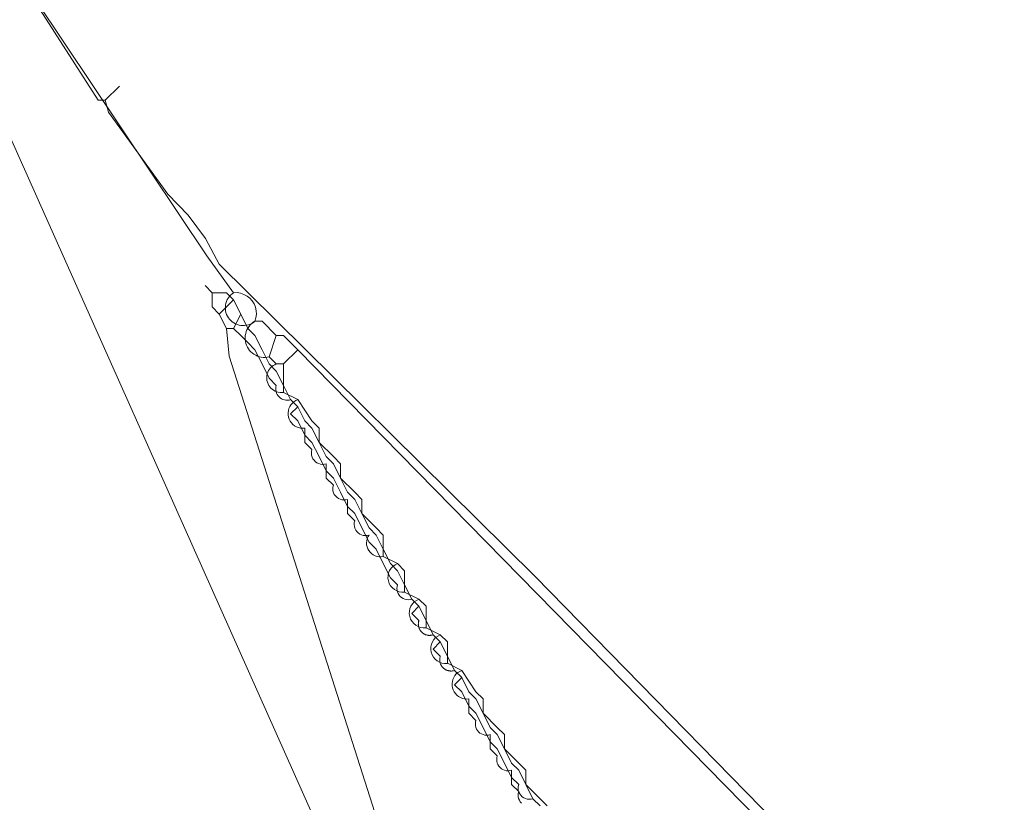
# Model space of a CAD drawing. Header units: inches. Extents: x 158416 to 160804, y 432611 to 437652.
# Tile 59 of 193: x 159149 to 159195, y 433245 to 433282. Entities that reach past the tile are written whole.
import ezdxf

# ---------------------------------------------------------------- set-up
doc = ezdxf.new("R2010")
doc.units = ezdxf.units.IN
doc.header["$MEASUREMENT"] = 0
doc.linetypes.add('DASHDOT', pattern=[0])
for name, color, linetype in [('4.2-K&L-LAAGSPANNING', 10, 'Continuous'), ('4.2-K&L-MIDDENSPANNING', 10, 'Continuous'), ('4.2-K&L-SIGNAAL UPC', 222, 'Continuous')]:
    doc.layers.add(name, color=color, linetype=linetype)

msp = doc.modelspace()

# ---------------------------------------------------------------- linework, layer by layer
at = {"layer": '4.2-K&L-LAAGSPANNING', "linetype": 'DASHDOT', "lineweight": 0, "ltscale": 2}
for p, q in [((159158.667, 433268), (159159.333, 433268.667)), ((159159.333, 433267.333), (159159.667, 433268))]:
    msp.add_line(p, q, dxfattribs=at)
for points in [[(159167.233, 433240.633, 0), (159159.128, 433266.026, 0), (159159, 433267.333, 0), (159158.667, 433268, 0), (159158.333, 433268.333, 0), (159158.333, 433269, 0), (159158, 433269.333, 0)], [(159162, 433264, 0), (159161.667, 433264.667, 0), (159161.333, 433265.333, 0), (159161, 433265.667, 0), (159160.667, 433266.333, 0), (159160.333, 433267, 0), (159160, 433267.333, 0), (159159.667, 433268, 0), (159159.333, 433268.667, 0), (159159, 433269, 0), (159158.333, 433269, 0)], [(159167.667, 433254.667, 0), (159167.333, 433255.333, 0), (159167, 433256, 0), (159166.667, 433256.333, 0), (159166.333, 433257, 0), (159166, 433257.667, 0), (159165.667, 433258, 0), (159165.333, 433258.667, 0), (159165, 433259.333, 0), (159164.667, 433259.667, 0), (159164.333, 433260.333, 0), (159164, 433261, 0), (159163.667, 433261.333, 0), (159163.333, 433262, 0), (159163, 433262.667, 0), (159162.667, 433263, 0), (159162.333, 433263.667, 0), (159162, 433264, 0), (159161.93, 433263.982, 0), (159161.857, 433263.974, 0), (159161.784, 433263.975, 0), (159161.712, 433263.987, 0), (159161.643, 433264.009, 0), (159161.577, 433264.04, 0), (159161.516, 433264.079, 0), (159161.461, 433264.127, 0), (159161.413, 433264.182, 0), (159161.373, 433264.243, 0), (159161.342, 433264.309, 0), (159161.32, 433264.379, 0), (159161.309, 433264.451, 0), (159161.307, 433264.524, 0), (159161.315, 433264.596, 0), (159161.333, 433264.667, 0), (159161, 433265, 0), (159160.667, 433265.667, 0), (159160.333, 433266.333, 0), (159160, 433266.667, 0), (159159.667, 433267, 0), (159159.333, 433267.333, 0), (159159, 433267.333, 0)], [(159173.333, 433245.333, 0), (159173, 433246, 0), (159172.667, 433246.667, 0), (159172.333, 433247, 0), (159172, 433247.667, 0), (159171.667, 433248.333, 0), (159171.333, 433248.667, 0), (159171, 433249.333, 0), (159170.667, 433250, 0), (159170.333, 433250.333, 0), (159170, 433251, 0), (159169.667, 433251.333, 0), (159169.333, 433252, 0), (159169, 433252.667, 0), (159168.667, 433253, 0), (159168.333, 433253.667, 0), (159168, 433254.333, 0), (159167.667, 433254.667, 0), (159167.586, 433254.647, 0), (159167.503, 433254.64, 0), (159167.42, 433254.646, 0), (159167.339, 433254.665, 0), (159167.262, 433254.697, 0), (159167.191, 433254.74, 0), (159167.127, 433254.794, 0), (159167.073, 433254.857, 0), (159167.03, 433254.928, 0), (159166.998, 433255.005, 0), (159166.979, 433255.087, 0), (159166.973, 433255.17, 0), (159166.98, 433255.252, 0), (159167, 433255.333, 0), (159166.667, 433255.667, 0), (159166.333, 433256.333, 0), (159166, 433257, 0), (159165.667, 433257.333, 0), (159165.333, 433258, 0), (159165, 433258.667, 0), (159164.667, 433259, 0), (159164.333, 433259.667, 0), (159164, 433260.333, 0), (159163.667, 433260.667, 0), (159163.333, 433261.333, 0), (159163, 433262, 0), (159162.667, 433262.333, 0), (159162.333, 433263, 0), (159162, 433263.333, 0), (159162.333, 433263.667, 0)], [(159168.667, 433253, 0), (159168.644, 433252.993, 0), (159168.621, 433252.987, 0), (159168.598, 433252.982, 0), (159168.574, 433252.978, 0), (159168.55, 433252.976, 0), (159168.527, 433252.974, 0), (159168.503, 433252.973, 0), (159168.479, 433252.974, 0), (159168.455, 433252.975, 0), (159168.432, 433252.978, 0), (159168.408, 433252.981, 0), (159168.385, 433252.986, 0), (159168.362, 433252.992, 0), (159168.339, 433252.998, 0), (159168.316, 433253.006, 0), (159168.294, 433253.015, 0), (159168.273, 433253.025, 0), (159168.251, 433253.036, 0), (159168.231, 433253.047, 0), (159168.21, 433253.06, 0), (159168.191, 433253.073, 0), (159168.172, 433253.088, 0), (159168.154, 433253.103, 0), (159168.136, 433253.119, 0), (159168.119, 433253.136, 0), (159168.103, 433253.154, 0), (159168.088, 433253.172, 0), (159168.073, 433253.191, 0), (159168.06, 433253.21, 0), (159168.047, 433253.231, 0), (159168.036, 433253.251, 0), (159168.025, 433253.273, 0), (159168.015, 433253.294, 0), (159168.006, 433253.316, 0), (159167.998, 433253.339, 0), (159167.992, 433253.362, 0), (159167.986, 433253.385, 0), (159167.981, 433253.408, 0), (159167.978, 433253.432, 0), (159167.975, 433253.455, 0), (159167.974, 433253.479, 0), (159167.973, 433253.503, 0), (159167.974, 433253.527, 0), (159167.976, 433253.55, 0), (159167.978, 433253.574, 0), (159167.982, 433253.598, 0), (159167.987, 433253.621, 0), (159167.993, 433253.644, 0), (159168, 433253.667, 0), (159167.667, 433254, 0), (159168, 433254.333, 0)], [(159169.667, 433251.333, 0), (159169.644, 433251.326, 0), (159169.621, 433251.32, 0), (159169.598, 433251.315, 0), (159169.574, 433251.312, 0), (159169.55, 433251.309, 0), (159169.527, 433251.307, 0), (159169.503, 433251.306, 0), (159169.479, 433251.307, 0), (159169.455, 433251.308, 0), (159169.432, 433251.311, 0), (159169.408, 433251.314, 0), (159169.385, 433251.319, 0), (159169.362, 433251.325, 0), (159169.339, 433251.332, 0), (159169.316, 433251.339, 0), (159169.294, 433251.348, 0), (159169.272, 433251.358, 0), (159169.251, 433251.369, 0), (159169.23, 433251.38, 0), (159169.21, 433251.393, 0), (159169.191, 433251.407, 0), (159169.172, 433251.421, 0), (159169.153, 433251.436, 0), (159169.136, 433251.452, 0), (159169.119, 433251.469, 0), (159169.103, 433251.487, 0), (159169.088, 433251.505, 0), (159169.073, 433251.524, 0), (159169.06, 433251.544, 0), (159169.047, 433251.564, 0), (159169.035, 433251.585, 0), (159169.025, 433251.606, 0), (159169.015, 433251.628, 0), (159169.006, 433251.65, 0), (159168.998, 433251.672, 0), (159168.992, 433251.695, 0), (159168.986, 433251.718, 0), (159168.981, 433251.742, 0), (159168.977, 433251.765, 0), (159168.975, 433251.789, 0), (159168.973, 433251.812, 0), (159168.973, 433251.836, 0), (159168.974, 433251.86, 0), (159168.975, 433251.884, 0), (159168.978, 433251.908, 0), (159168.982, 433251.931, 0), (159168.987, 433251.954, 0), (159168.993, 433251.977, 0), (159169, 433252, 0), (159168.667, 433252.333, 0), (159169, 433252.667, 0)], [(159173.667, 433245, 0), (159173.333, 433245.333, 0), (159173.246, 433245.312, 0), (159173.157, 433245.306, 0), (159173.067, 433245.316, 0), (159172.981, 433245.34, 0), (159172.9, 433245.379, 0), (159172.827, 433245.43, 0), (159172.764, 433245.494, 0), (159172.712, 433245.567, 0), (159172.673, 433245.648, 0), (159172.649, 433245.734, 0), (159172.64, 433245.823, 0), (159172.646, 433245.913, 0), (159172.667, 433246, 0), (159172.333, 433246.333, 0), (159172, 433247, 0), (159171.667, 433247.667, 0), (159171.333, 433248, 0), (159171, 433248.667, 0), (159170.667, 433249.333, 0), (159170.333, 433249.667, 0), (159170, 433250.333, 0), (159169.667, 433250.667, 0), (159170, 433251, 0)]]:
    msp.add_polyline3d(points, dxfattribs=at)
at = {"layer": '4.2-K&L-MIDDENSPANNING', "linetype": 'Continuous', "lineweight": 0, "ltscale": 1.75}
for p, q in [((159161, 433266), (159161.333, 433267)), ((159161.667, 433264.333), (159161.667, 433265.667))]:
    msp.add_line(p, q, dxfattribs=at)
for points in [[(159225, 433105, 0), (159224.348, 433107.068, 0), (159223.433, 433109.033, 0), (159223.233, 433109.633, 0), (159140.667, 433294.667, 0), (159140.667, 433295.667, 0), (159185.433, 433438.3, 0)], [(159254.067, 433130.7, 0), (159187.917, 433240.252, 0), (159162.333, 433266.333, 0), (159161.667, 433267, 0), (159161.333, 433267, 0), (159160.667, 433267.667, 0), (159160.333, 433267.667, 0), (159160.381, 433267.826, 0), (159160.402, 433267.991, 0), (159160.394, 433268.157, 0), (159160.358, 433268.319, 0), (159160.295, 433268.473, 0), (159160.207, 433268.614, 0), (159160.097, 433268.738, 0), (159159.967, 433268.841, 0), (159159.821, 433268.921, 0), (159159.664, 433268.975, 0), (159159.5, 433269.002, 0), (159159.333, 433269, 0), (159158.081, 433270.732, 0), (159150.077, 433282.718, 0)], [(159166.333, 433256.667, 0), (159166.333, 433257.667, 0), (159166, 433258, 0), (159165.333, 433258.667, 0), (159165.333, 433259.333, 0), (159165, 433259.667, 0), (159164.333, 433260.333, 0), (159164.333, 433261, 0), (159164, 433261.333, 0), (159163.333, 433262, 0), (159163.333, 433262.667, 0), (159163, 433263, 0), (159162.333, 433264, 0), (159161.667, 433264.333, 0), (159161.586, 433264.327, 0), (159161.506, 433264.331, 0), (159161.426, 433264.344, 0), (159161.349, 433264.366, 0), (159161.274, 433264.397, 0), (159161.204, 433264.436, 0), (159161.139, 433264.483, 0), (159161.079, 433264.538, 0), (159161.027, 433264.599, 0), (159160.981, 433264.665, 0), (159160.944, 433264.737, 0), (159160.916, 433264.812, 0), (159160.896, 433264.891, 0), (159160.886, 433264.971, 0), (159160.885, 433265.051, 0), (159160.893, 433265.131, 0), (159160.911, 433265.21, 0), (159160.938, 433265.286, 0), (159160.973, 433265.358, 0), (159161.017, 433265.426, 0), (159161.068, 433265.488, 0), (159161.126, 433265.544, 0), (159161.19, 433265.593, 0), (159161.26, 433265.634, 0), (159161.333, 433265.667, 0), (159161, 433266, 0), (159160.909, 433265.982, 0), (159160.817, 433265.974, 0), (159160.724, 433265.975, 0), (159160.632, 433265.986, 0), (159160.541, 433266.005, 0), (159160.453, 433266.035, 0), (159160.368, 433266.073, 0), (159160.288, 433266.119, 0), (159160.213, 433266.173, 0), (159160.144, 433266.235, 0), (159160.081, 433266.304, 0), (159160.026, 433266.378, 0), (159159.979, 433266.458, 0), (159159.94, 433266.543, 0), (159159.91, 433266.63, 0), (159159.889, 433266.721, 0), (159159.877, 433266.813, 0), (159159.875, 433266.906, 0), (159159.883, 433266.998, 0), (159159.9, 433267.089, 0), (159159.926, 433267.178, 0), (159159.961, 433267.264, 0), (159160.005, 433267.346, 0), (159160.056, 433267.423, 0), (159160.116, 433267.494, 0), (159160.182, 433267.559, 0), (159160.255, 433267.617, 0), (159160.333, 433267.667, 0), (159160.264, 433267.612, 0), (159160.188, 433267.565, 0), (159160.109, 433267.527, 0), (159160.025, 433267.497, 0), (159159.939, 433267.476, 0), (159159.852, 433267.464, 0), (159159.763, 433267.462, 0), (159159.675, 433267.469, 0), (159159.588, 433267.485, 0), (159159.503, 433267.511, 0), (159159.421, 433267.545, 0), (159159.344, 433267.588, 0), (159159.271, 433267.638, 0), (159159.204, 433267.696, 0), (159159.144, 433267.761, 0), (159159.091, 433267.832, 0), (159159.045, 433267.908, 0), (159159.008, 433267.988, 0), (159158.98, 433268.072, 0), (159158.961, 433268.159, 0), (159158.951, 433268.247, 0), (159158.95, 433268.335, 0), (159158.959, 433268.423, 0), (159158.977, 433268.51, 0), (159159.004, 433268.594, 0), (159159.04, 433268.675, 0), (159159.084, 433268.752, 0), (159159.136, 433268.824, 0), (159159.195, 433268.889, 0), (159159.261, 433268.948, 0), (159159.333, 433269, 0)], [(159161.333, 433265.667, 0), (159161.667, 433265.667, 0), (159162.333, 433266.333, 0)], [(159174, 433245, 0), (159173.667, 433245.333, 0), (159173, 433246, 0), (159173, 433246.667, 0), (159172.667, 433247, 0), (159172, 433247.667, 0), (159172, 433248.333, 0), (159171.667, 433248.667, 0), (159171, 433249.333, 0), (159171, 433250, 0), (159170.667, 433250.333, 0), (159170, 433251.333, 0), (159169.333, 433251.667, 0), (159169.333, 433252.667, 0), (159169, 433253, 0), (159168.333, 433253.333, 0), (159168.333, 433254.333, 0), (159168, 433254.667, 0), (159167.333, 433255, 0), (159167.333, 433256, 0), (159167, 433256.333, 0), (159166.333, 433256.667, 0), (159166.238, 433256.653, 0), (159166.141, 433256.654, 0), (159166.046, 433256.669, 0), (159165.954, 433256.698, 0), (159165.867, 433256.741, 0), (159165.788, 433256.796, 0), (159165.717, 433256.863, 0), (159165.658, 433256.939, 0), (159165.611, 433257.023, 0), (159165.576, 433257.113, 0), (159165.556, 433257.208, 0), (159165.55, 433257.304, 0), (159165.558, 433257.4, 0), (159165.581, 433257.494, 0), (159165.617, 433257.584, 0), (159165.667, 433257.667, 0), (159165.58, 433257.646, 0), (159165.49, 433257.64, 0), (159165.401, 433257.649, 0), (159165.315, 433257.673, 0), (159165.234, 433257.712, 0), (159165.16, 433257.764, 0), (159165.097, 433257.827, 0), (159165.045, 433257.9, 0), (159165.007, 433257.981, 0), (159164.983, 433258.068, 0), (159164.973, 433258.157, 0), (159164.979, 433258.246, 0), (159165, 433258.333, 0), (159164.667, 433258.667, 0), (159164.667, 433259.333, 0), (159164.58, 433259.312, 0), (159164.49, 433259.306, 0), (159164.401, 433259.316, 0), (159164.315, 433259.34, 0), (159164.234, 433259.379, 0), (159164.16, 433259.43, 0), (159164.097, 433259.494, 0), (159164.045, 433259.567, 0), (159164.007, 433259.648, 0), (159163.982, 433259.734, 0), (159163.973, 433259.823, 0), (159163.979, 433259.913, 0), (159164, 433260, 0), (159163.667, 433260.333, 0), (159163.667, 433261, 0), (159163.58, 433260.979, 0), (159163.49, 433260.973, 0), (159163.401, 433260.983, 0), (159163.315, 433261.007, 0), (159163.234, 433261.045, 0), (159163.161, 433261.097, 0), (159163.097, 433261.161, 0), (159163.045, 433261.234, 0), (159163.007, 433261.315, 0), (159162.983, 433261.401, 0), (159162.973, 433261.49, 0), (159162.979, 433261.58, 0), (159163, 433261.667, 0), (159162.667, 433262, 0), (159162.667, 433262.667, 0), (159162.566, 433262.661, 0), (159162.466, 433262.669, 0), (159162.368, 433262.693, 0), (159162.274, 433262.73, 0), (159162.187, 433262.78, 0), (159162.108, 433262.843, 0), (159162.039, 433262.916, 0), (159161.981, 433262.999, 0), (159161.936, 433263.089, 0), (159161.905, 433263.185, 0), (159161.887, 433263.284, 0), (159161.885, 433263.385, 0), (159161.897, 433263.485, 0), (159161.923, 433263.582, 0), (159161.963, 433263.674, 0), (159162.017, 433263.76, 0), (159162.082, 433263.836, 0), (159162.157, 433263.903, 0), (159162.242, 433263.958, 0), (159162.333, 433264, 0)], [(159172.794, 433245.127, 0), (159172.74, 433245.191, 0), (159172.697, 433245.262, 0), (159172.665, 433245.339, 0), (159172.646, 433245.42, 0), (159172.64, 433245.503, 0), (159172.647, 433245.586, 0), (159172.667, 433245.667, 0), (159172.333, 433246, 0), (159172.333, 433246.667, 0), (159172.252, 433246.647, 0), (159172.17, 433246.64, 0), (159172.086, 433246.646, 0), (159172.005, 433246.665, 0), (159171.928, 433246.697, 0), (159171.857, 433246.74, 0), (159171.794, 433246.794, 0), (159171.74, 433246.857, 0), (159171.697, 433246.928, 0), (159171.665, 433247.005, 0), (159171.646, 433247.086, 0), (159171.64, 433247.17, 0), (159171.647, 433247.252, 0), (159171.667, 433247.333, 0), (159171.333, 433247.667, 0), (159171.333, 433248.333, 0), (159171.252, 433248.313, 0), (159171.169, 433248.306, 0), (159171.086, 433248.312, 0), (159171.005, 433248.332, 0), (159170.928, 433248.363, 0), (159170.857, 433248.407, 0), (159170.794, 433248.461, 0), (159170.74, 433248.524, 0), (159170.696, 433248.595, 0), (159170.665, 433248.672, 0), (159170.646, 433248.753, 0), (159170.64, 433248.836, 0), (159170.647, 433248.919, 0), (159170.667, 433249, 0), (159170.333, 433249.333, 0), (159170.333, 433250, 0), (159170.233, 433249.994, 0), (159170.133, 433250.003, 0), (159170.035, 433250.027, 0), (159169.941, 433250.064, 0), (159169.854, 433250.114, 0), (159169.775, 433250.177, 0), (159169.707, 433250.25, 0), (159169.649, 433250.333, 0), (159169.604, 433250.423, 0), (159169.573, 433250.518, 0), (159169.555, 433250.617, 0), (159169.553, 433250.718, 0), (159169.565, 433250.818, 0), (159169.591, 433250.915, 0), (159169.631, 433251.007, 0), (159169.684, 433251.093, 0), (159169.749, 433251.17, 0), (159169.825, 433251.236, 0), (159169.909, 433251.291, 0), (159170, 433251.333, 0)]]:
    msp.add_polyline3d(points, dxfattribs=at)
for centre, start, end in [((159167.244, 433255.686), 110.6144, 277.4494), ((159168.243, 433254.019), 110.5481, 277.5121), ((159169.243, 433252.352), 110.5258, 277.5331)]:
    msp.add_arc(centre, 0.692, start, end, dxfattribs=at)
at = {"layer": '4.2-K&L-SIGNAAL UPC', "linetype": 'Continuous', "lineweight": 0, "ltscale": 1.75}
msp.add_line((159153.333, 433278), (159154, 433278.667), dxfattribs=at)
msp.add_polyline3d([(159258.333, 433126, 0), (159256.771, 433127.475, 0), (159255.453, 433129.172, 0), (159254.41, 433131.051, 0), (159253.41, 433132.718, 0), (159188.25, 433240.585, 0), (159173.417, 433255.748, 0), (159158.667, 433270.333, 0), (159158.016, 433271.532, 0), (159157.206, 433272.63, 0), (159156.253, 433273.607, 0), (159153.487, 433277.436, 0), (159153.333, 433278, 0), (159153, 433278, 0), (159141.41, 433296.051, 0), (159141.253, 433296.273, 0), (159140.36, 433297.404, 0), (159139.667, 433298.667, 0), (159144.1, 433312.633, 0), (159241.233, 433629.7, 0)], dxfattribs=at)

doc.saveas('drawing.dxf')
